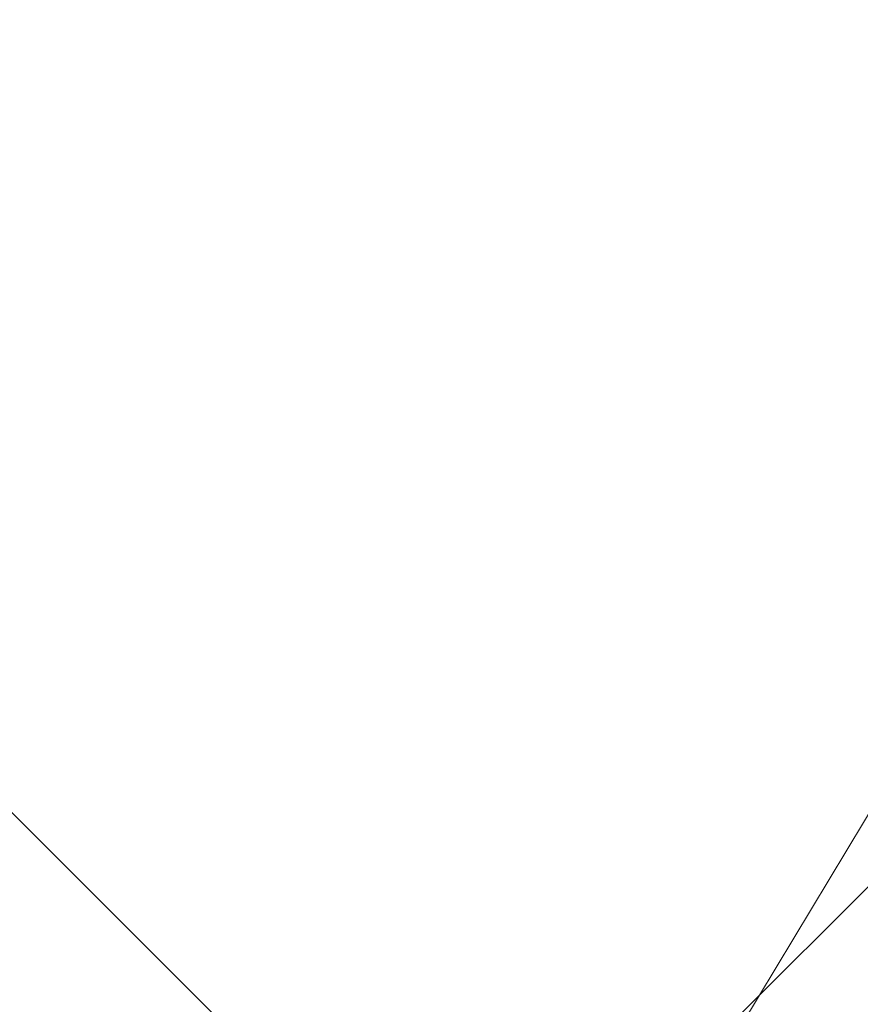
# Model space of a CAD drawing. Header units: millimetres. Extents: x -1753 to 37187, y -1972 to 14840.
# Tile 97 of 128: x 1009 to 1104, y 12759 to 12871. Entities that reach past the tile are written whole.
import ezdxf
from ezdxf.enums import TextEntityAlignment as Align

# ---------------------------------------------------------------- set-up
doc = ezdxf.new("R2010")
doc.units = ezdxf.units.MM
doc.header["$LTSCALE"] = 2
doc.header["$MEASUREMENT"] = 0
doc.linetypes.add('DASHED', pattern=[0.75, 0.5, -0.25])
doc.linetypes.add('HIDDEN', pattern=[0.375, 0.25, -0.125])
doc.layers.add('FIRE-SPKLR-EQP', color=1, linetype='Continuous', true_color=0xff0000)
doc.layers.add('FIRE-SPKLR-EQP-MPA-12SM-C', color=3, linetype='HIDDEN', true_color=0x00ff00)
doc.layers.add('GREY SCALE', color=9, linetype='Continuous', lineweight=0, true_color=0x808080)
doc.layers.add('RCP LAYER', color=9, linetype='Continuous', lineweight=0, true_color=0x808080)
doc.layers.add('Q-SPCQ', color=91, linetype='Continuous', lineweight=9)
doc.styles.get("Standard").update_dxf_attribs({"font": 'times.ttf'})

# ---------------------------------------------------------------- blocks, each defined once
blk = doc.blocks.new('SPKLR-EQP-PENDENT-68C')
at = {"layer": 'FIRE-SPKLR-EQP-MPA-12SM-C', "linetype": 'DASHED'}
blk.add_circle((0, 0), 2450, dxfattribs=at)
blk = doc.blocks.new('DIAL-LT-NDE-ZZ-M3-S-201_rvt-6-RCP-Store 05 at Node L5 Level')
at = {"layer": 'Q-SPCQ', "color": 7}
blk.add_line((-521208.09, 153678.02), (-519954.42, 155763.88), dxfattribs=at)
blk.add_line((-521208.09, 153678.02), (-519954.42, 155763.88), dxfattribs=at)
blk = doc.blocks.new('A$Cbdc54e46')
at = {"color": 100, "lineweight": 5}
blk.add_blockref('DIAL-LT-NDE-ZZ-M3-S-201_rvt-6-RCP-Store 05 at Node L5 Level', (503706.85, -156235.47), dxfattribs=at)
blk = doc.blocks.new('A$Cf662d679')
blk.add_blockref('A$Cbdc54e46', (0, 0))
blk = doc.blocks.new('RCP LAYOUT')
at = {"layer": 'GREY SCALE', "lineweight": -3}
for p, q in [((200, 11867.26), (1712.74, 13380)), ((10245.64, 3542.94), (408.58, 13380))]:
    blk.add_line(p, q, dxfattribs=at)
for tag, p in [('EXIT', (2198, 13730)), ('EXIT', (15225, 13730)), ('E', (15529.99, 8869.99)), ('E', (15529.99, 7669.99)), ('E', (15529.99, 5869.99)), ('E', (15529.99, 4669.96)), ('EXIT', (13114.86, 3718.64)), ('E', (11657, 3149.92)), ('E', (13457, 3149.92)), ('E', (15257.01, 3149.72)), ('E', (16457.43, 3149.81)), ('EXIT', (15988.31, 2270)), ('E', (1505, 1600)), ('E', (2705, 1600)), ('E', (3905, 1600)), ('E', (5105, 1600)), ('E', (6305, 1600)), ('E', (7505, 1600)), ('E', (8705, 1600)), ('E', (11657, 1349.95)), ('E', (13557, 1350)), ('E', (14757, 1350)), ('EXIT', (6723.48, 950))]:
    blk.add_attdef(tag, text='', height=100, dxfattribs=at).set_placement(p, align=Align.MIDDLE_CENTER)
blk.add_attdef('E', text='', height=100, rotation=44.9147, dxfattribs=at).set_placement((13564.52, 5892.8), align=Align.MIDDLE_CENTER)

msp = doc.modelspace()

# ---------------------------------------------------------------- block references
at = {"layer": 'FIRE-SPKLR-EQP'}
msp.add_blockref('SPKLR-EQP-PENDENT-68C', (1700, 12390), dxfattribs=at)
at = {"layer": 'GREY SCALE', "lineweight": -3}
msp.add_blockref('RCP LAYOUT', (0, 0), dxfattribs=at)
at = {"layer": 'RCP LAYER'}
msp.add_blockref('A$Cf662d679', (17700, 13830), dxfattribs=at)

doc.saveas('drawing.dxf')
